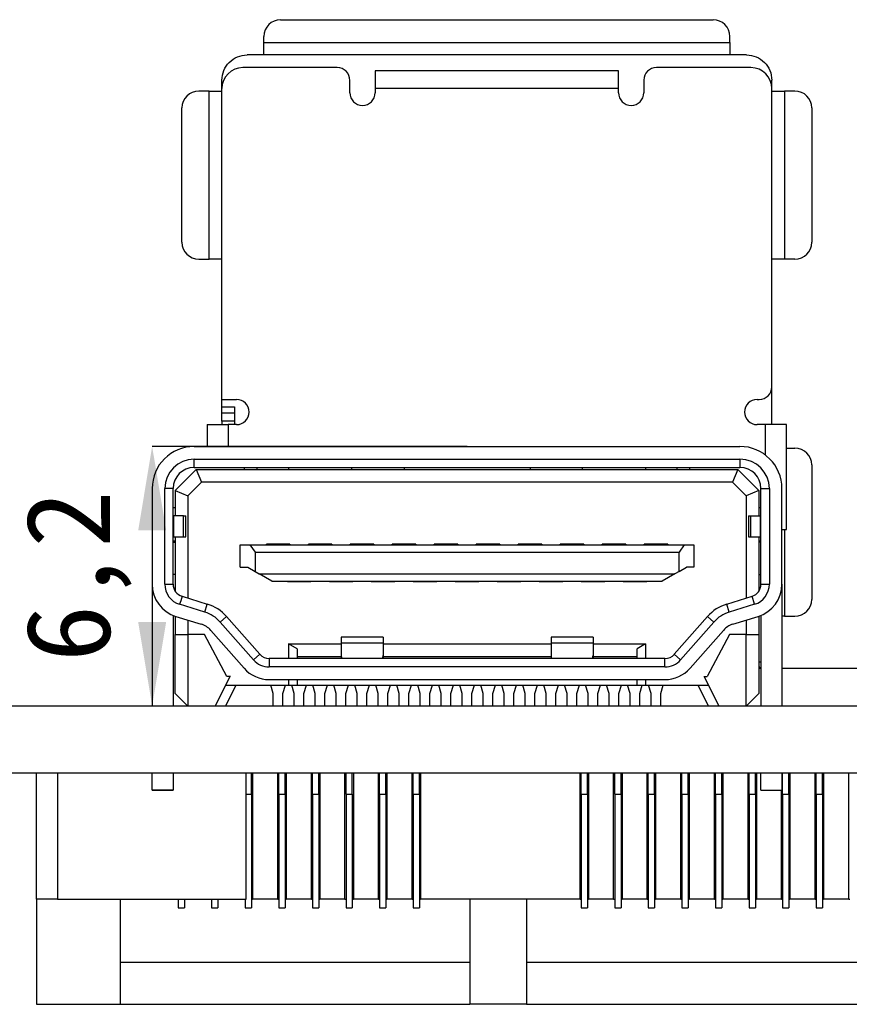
# Model space of a CAD drawing. Header units: millimetres. Extents: x 1628 to 1852, y 2209 to 2446.
# Tile 33 of 34: x 1768 to 1787, y 2380 to 2404. Entities that reach past the tile are written whole.
import ezdxf

# ---------------------------------------------------------------- set-up
doc = ezdxf.new("R2010")
doc.units = ezdxf.units.MM
doc.styles.add('黑体高度2mm', font='simhei.ttf', dxfattribs={"height": 2})
doc.dimstyles.new('红色高度2mm', dxfattribs={"dimtxt": 2, "dimasz": 2, "dimexe": 0, "dimexo": 0, "dimtad": 1, "dimdec": 1, "dimtxsty": '黑体高度2mm', "dimcen": 2.5, "dimclrd": 1, "dimclre": 1, "dimclrt": 1, "dimadec": 0, "dimazin": 0, "dimtfac": 1, "dimtdec": 1, "dimtmove": 0, "dimatfit": 3, "dimfxl": 1, "dimarcsym": 0})

# ---------------------------------------------------------------- blocks, each defined once
blk = doc.blocks.new('*D52')
at = {"color": 1, "lineweight": -2, "transparency": 16777216}
for p, q in [((1778.217, 2393.459), (1770.717, 2393.459)), ((1770.717, 2391.459), (1770.717, 2389.279)), ((1778.217, 2387.279), (1770.717, 2387.279))]:
    blk.add_line(p, q, dxfattribs=at)
at = {"color": 1, "transparency": 16777216}
for points in [[(1770.384, 2391.459), (1771.051, 2391.459), (1770.717, 2393.459)], [(1770.384, 2389.279), (1771.051, 2389.279), (1770.717, 2387.279)]]:
    blk.add_solid(points, dxfattribs=at)
at = {"layer": 'Defpoints', "color": 0, "transparency": 16777216}
for p in [(1778.217, 2393.459), (1770.717, 2387.279), (1778.217, 2387.279)]:
    blk.add_point(p, dxfattribs=at)
at = {"color": 1, "transparency": 16777216, "insert": (1768.969, 2390.369), "char_height": 2, "attachment_point": 5, "rotation": 90, "style": '黑体高度2mm'}
blk.add_mtext('6,2', dxfattribs=at)

msp = doc.modelspace()

# ---------------------------------------------------------------- linework, layer by layer
at = {"color": 7, "linetype": 'Continuous', "lineweight": 25}
for p, q in [((1773.777, 2403.619), (1784.077, 2403.619)), ((1773.377, 2403.079), (1773.377, 2403.219)), ((1773.377, 2403.079), (1784.477, 2403.079)), ((1784.477, 2403.079), (1784.477, 2403.219)), ((1784.877, 2402.779), (1772.977, 2402.779)), ((1775.122, 2402.479), (1772.877, 2402.479)), ((1781.827, 2402.403), (1776.027, 2402.403)), ((1784.977, 2402.479), (1782.727, 2402.479)), ((1772.377, 2401.979), (1772.377, 2402.179)), ((1775.427, 2401.879), (1775.427, 2402.174)), ((1782.427, 2402.179), (1782.427, 2401.879)), ((1785.477, 2401.979), (1785.477, 2402.179)), ((1772.077, 2401.919), (1771.827, 2401.919)), ((1772.077, 2397.919), (1772.077, 2401.919)), ((1772.077, 2401.919), (1772.377, 2401.919)), ((1772.377, 2394.579), (1772.377, 2401.979)), ((1781.827, 2401.979), (1776.027, 2401.979)), ((1776.027, 2401.979), (1776.027, 2401.879)), ((1781.827, 2401.879), (1781.827, 2401.979)), ((1785.477, 2394.879), (1785.477, 2401.979)), ((1785.777, 2401.919), (1785.777, 2397.919)), ((1786.027, 2401.919), (1785.777, 2401.919)), ((1771.427, 2398.319), (1771.427, 2401.519)), ((1786.427, 2401.519), (1786.427, 2398.319)), ((1771.827, 2397.919), (1772.077, 2397.919)), ((1772.377, 2397.919), (1772.077, 2397.919)), ((1786.027, 2397.919), (1785.777, 2397.919)), ((1785.477, 2393.979), (1785.477, 2394.879)), ((1772.377, 2394.579), (1772.727, 2394.579)), ((1772.377, 2394.405), (1772.377, 2394.579)), ((1772.377, 2394.405), (1772.677, 2394.405)), ((1772.377, 2394.257), (1772.377, 2394.405)), ((1772.677, 2394.405), (1772.677, 2393.979)), ((1785.127, 2394.579), (1785.177, 2394.579)), ((1772.377, 2394.257), (1772.677, 2394.257)), ((1772.377, 2394.059), (1772.377, 2394.257)), ((1772.027, 2393.979), (1772.027, 2393.459)), ((1772.027, 2393.979), (1772.527, 2393.979)), ((1772.677, 2394.059), (1772.377, 2394.059)), ((1772.377, 2394.059), (1772.377, 2393.979)), ((1772.727, 2393.979), (1772.527, 2393.979)), ((1785.327, 2393.979), (1785.127, 2393.979)), ((1785.827, 2391.479), (1785.827, 2393.979)), ((1771.717, 2393.459), (1784.717, 2393.459)), ((1785.827, 2393.419), (1786.027, 2393.419)), ((1771.717, 2393.159), (1784.717, 2393.159)), ((1786.427, 2393.019), (1786.427, 2389.819)), ((1771.767, 2392.909), (1771.267, 2392.409)), ((1771.717, 2392.959), (1784.717, 2392.959)), ((1771.767, 2392.909), (1771.892, 2392.609)), ((1771.767, 2392.909), (1772.281, 2392.909)), ((1772.281, 2392.909), (1773.423, 2392.909)), ((1772.917, 2392.909), (1772.917, 2392.959)), ((1773.217, 2392.909), (1773.217, 2392.959)), ((1773.423, 2392.909), (1783.012, 2392.909)), ((1773.967, 2392.959), (1773.967, 2392.909)), ((1775.467, 2392.959), (1775.467, 2392.909)), ((1776.717, 2392.959), (1776.717, 2392.909)), ((1779.717, 2392.959), (1779.717, 2392.909)), ((1780.967, 2392.909), (1780.967, 2392.959)), ((1782.467, 2392.959), (1782.467, 2392.909)), ((1783.012, 2392.909), (1784.154, 2392.909)), ((1783.217, 2392.959), (1783.217, 2392.909)), ((1783.517, 2392.959), (1783.517, 2392.909)), ((1784.154, 2392.909), (1784.667, 2392.909)), ((1784.667, 2392.909), (1784.543, 2392.609)), ((1784.667, 2392.909), (1785.167, 2392.409)), ((1771.892, 2392.609), (1771.567, 2392.285)), ((1784.543, 2392.609), (1771.892, 2392.609)), ((1784.867, 2392.285), (1784.543, 2392.609)), ((1770.717, 2392.459), (1770.717, 2390.179)), ((1771.217, 2392.459), (1771.017, 2392.459)), ((1771.017, 2390.179), (1771.017, 2392.459)), ((1771.267, 2392.409), (1771.567, 2392.285)), ((1771.267, 2392.409), (1771.267, 2391.809)), ((1785.167, 2392.409), (1784.867, 2392.285)), ((1785.167, 2392.409), (1785.167, 2391.809)), ((1785.417, 2392.459), (1785.417, 2390.179)), ((1785.717, 2390.179), (1785.717, 2392.459)), ((1771.567, 2392.285), (1771.567, 2389.85)), ((1784.867, 2392.285), (1784.867, 2389.85)), ((1771.217, 2392.009), (1771.267, 2392.009)), ((1785.167, 2392.009), (1785.217, 2392.009)), ((1771.227, 2391.809), (1771.227, 2391.309)), ((1771.461, 2391.809), (1771.227, 2391.809)), ((1771.461, 2391.309), (1771.461, 2391.809)), ((1771.461, 2391.809), (1771.517, 2391.809)), ((1771.517, 2391.309), (1771.517, 2391.809)), ((1784.917, 2391.809), (1784.917, 2391.309)), ((1784.974, 2391.309), (1784.974, 2391.809)), ((1784.974, 2391.809), (1785.208, 2391.809)), ((1785.208, 2391.309), (1785.208, 2391.809)), ((1771.217, 2391.209), (1771.267, 2391.209)), ((1771.217, 2391.179), (1771.267, 2391.179)), ((1771.227, 2391.309), (1771.461, 2391.309)), ((1771.267, 2391.309), (1771.267, 2390.013)), ((1773.437, 2391.114), (1773.437, 2391.134)), ((1773.997, 2391.134), (1773.437, 2391.134)), ((1773.997, 2391.134), (1773.997, 2391.114)), ((1774.997, 2391.134), (1774.437, 2391.134)), ((1774.437, 2391.114), (1774.437, 2391.134)), ((1774.997, 2391.134), (1774.997, 2391.114)), ((1775.437, 2391.114), (1775.437, 2391.134)), ((1775.997, 2391.134), (1775.437, 2391.134)), ((1775.997, 2391.134), (1775.997, 2391.114)), ((1776.997, 2391.134), (1776.437, 2391.134)), ((1776.437, 2391.114), (1776.437, 2391.134)), ((1776.997, 2391.134), (1776.997, 2391.114)), ((1777.437, 2391.114), (1777.437, 2391.134)), ((1777.997, 2391.134), (1777.437, 2391.134)), ((1777.997, 2391.134), (1777.997, 2391.114)), ((1778.997, 2391.134), (1778.437, 2391.134)), ((1778.437, 2391.114), (1778.437, 2391.134)), ((1778.997, 2391.134), (1778.997, 2391.114)), ((1779.997, 2391.134), (1779.437, 2391.134)), ((1779.437, 2391.114), (1779.437, 2391.134)), ((1779.997, 2391.134), (1779.997, 2391.114)), ((1780.437, 2391.114), (1780.437, 2391.134)), ((1780.997, 2391.134), (1780.437, 2391.134)), ((1780.997, 2391.134), (1780.997, 2391.114)), ((1781.997, 2391.134), (1781.437, 2391.134)), ((1781.437, 2391.114), (1781.437, 2391.134)), ((1781.997, 2391.134), (1781.997, 2391.114)), ((1782.437, 2391.114), (1782.437, 2391.134)), ((1782.997, 2391.134), (1782.437, 2391.134)), ((1782.997, 2391.134), (1782.997, 2391.114)), ((1784.917, 2391.309), (1784.974, 2391.309)), ((1784.974, 2391.309), (1785.208, 2391.309)), ((1785.167, 2391.309), (1785.167, 2390.013)), ((1785.167, 2391.209), (1785.217, 2391.209)), ((1785.217, 2391.179), (1785.167, 2391.179)), ((1772.817, 2390.584), (1772.817, 2391.114)), ((1772.817, 2391.114), (1773.046, 2391.114)), ((1773.046, 2391.114), (1773.167, 2390.94)), ((1773.046, 2391.114), (1783.389, 2391.114)), ((1773.167, 2390.94), (1773.167, 2390.484)), ((1773.167, 2390.94), (1783.267, 2390.94)), ((1783.389, 2391.114), (1783.267, 2390.94)), ((1783.267, 2390.484), (1783.267, 2390.94)), ((1783.389, 2391.114), (1783.617, 2391.114)), ((1783.617, 2391.114), (1783.617, 2390.584)), ((1772.817, 2390.584), (1772.993, 2390.584)), ((1772.993, 2390.584), (1773.167, 2390.484)), ((1773.167, 2390.484), (1773.265, 2390.428)), ((1773.265, 2390.428), (1783.17, 2390.428)), ((1773.57, 2390.254), (1773.265, 2390.428)), ((1783.17, 2390.428), (1782.865, 2390.254)), ((1783.267, 2390.484), (1783.17, 2390.428)), ((1783.267, 2390.484), (1783.442, 2390.584)), ((1783.617, 2390.584), (1783.442, 2390.584)), ((1770.717, 2390.179), (1770.717, 2387.279)), ((1771.017, 2390.179), (1771.217, 2390.179)), ((1771.267, 2390.409), (1771.231, 2390.409)), ((1773.57, 2390.254), (1782.865, 2390.254)), ((1773.937, 2390.254), (1773.937, 2390.234)), ((1774.497, 2390.234), (1773.937, 2390.234)), ((1774.497, 2390.234), (1774.497, 2390.254)), ((1774.937, 2390.254), (1774.937, 2390.234)), ((1775.497, 2390.234), (1774.937, 2390.234)), ((1775.497, 2390.234), (1775.497, 2390.254)), ((1775.937, 2390.254), (1775.937, 2390.234)), ((1776.497, 2390.234), (1775.937, 2390.234)), ((1776.497, 2390.234), (1776.497, 2390.254)), ((1776.937, 2390.254), (1776.937, 2390.234)), ((1777.497, 2390.234), (1776.937, 2390.234)), ((1777.497, 2390.234), (1777.497, 2390.254)), ((1777.937, 2390.254), (1777.937, 2390.234)), ((1778.497, 2390.234), (1777.937, 2390.234)), ((1778.497, 2390.234), (1778.497, 2390.254)), ((1778.937, 2390.254), (1778.937, 2390.234)), ((1779.497, 2390.234), (1778.937, 2390.234)), ((1779.497, 2390.234), (1779.497, 2390.254)), ((1779.937, 2390.254), (1779.937, 2390.234)), ((1780.497, 2390.234), (1779.937, 2390.234)), ((1780.497, 2390.234), (1780.497, 2390.254)), ((1780.937, 2390.254), (1780.937, 2390.234)), ((1781.497, 2390.234), (1780.937, 2390.234)), ((1781.497, 2390.234), (1781.497, 2390.254)), ((1781.937, 2390.254), (1781.937, 2390.234)), ((1782.497, 2390.234), (1781.937, 2390.234)), ((1782.497, 2390.234), (1782.497, 2390.254)), ((1785.167, 2390.409), (1785.204, 2390.409)), ((1785.717, 2390.179), (1785.717, 2387.279)), ((1771.429, 2389.892), (1772.031, 2389.707)), ((1784.403, 2389.707), (1785.006, 2389.892)), ((1785.064, 2389.701), (1785.006, 2389.892)), ((1771.973, 2389.516), (1771.37, 2389.701)), ((1771.973, 2389.516), (1772.031, 2389.707)), ((1784.462, 2389.516), (1784.403, 2389.707)), ((1785.064, 2389.701), (1784.462, 2389.516)), ((1771.217, 2389.437), (1771.217, 2387.279)), ((1771.267, 2389.419), (1771.267, 2388.979)), ((1771.282, 2389.414), (1771.884, 2389.229)), ((1771.567, 2389.327), (1771.567, 2388.979)), ((1772.338, 2389.28), (1772.488, 2389.412)), ((1773.131, 2388.378), (1772.338, 2389.28)), ((1772.488, 2389.412), (1773.281, 2388.511)), ((1783.947, 2389.412), (1783.154, 2388.511)), ((1784.097, 2389.28), (1783.304, 2388.378)), ((1784.097, 2389.28), (1783.947, 2389.412)), ((1784.55, 2389.229), (1785.153, 2389.414)), ((1784.867, 2389.327), (1784.867, 2388.979)), ((1785.167, 2389.419), (1785.167, 2388.979)), ((1785.217, 2389.437), (1785.217, 2387.279)), ((1785.777, 2389.419), (1785.717, 2389.419)), ((1785.777, 2389.419), (1786.027, 2389.419)), ((1772.113, 2389.081), (1772.906, 2388.18)), ((1784.322, 2389.081), (1783.529, 2388.18)), ((1771.267, 2388.979), (1771.567, 2388.979)), ((1771.267, 2387.579), (1771.267, 2388.979)), ((1771.967, 2388.979), (1771.567, 2388.979)), ((1771.567, 2388.979), (1771.567, 2387.279)), ((1772.499, 2387.979), (1771.967, 2388.979)), ((1776.217, 2388.919), (1775.217, 2388.919)), ((1775.217, 2388.919), (1775.217, 2388.776)), ((1776.217, 2388.776), (1775.217, 2388.776)), ((1775.217, 2388.776), (1775.217, 2388.484)), ((1776.217, 2388.919), (1776.217, 2388.776)), ((1776.217, 2388.776), (1776.217, 2388.484)), ((1781.217, 2388.919), (1780.217, 2388.919)), ((1780.217, 2388.919), (1780.217, 2388.776)), ((1781.217, 2388.776), (1780.217, 2388.776)), ((1780.217, 2388.776), (1780.217, 2388.484)), ((1781.217, 2388.919), (1781.217, 2388.776)), ((1781.217, 2388.776), (1781.217, 2388.484)), ((1784.467, 2388.979), (1783.936, 2387.979)), ((1784.867, 2388.979), (1784.467, 2388.979)), ((1784.867, 2387.279), (1784.867, 2388.979)), ((1784.867, 2388.979), (1785.167, 2388.979)), ((1785.167, 2388.979), (1785.167, 2387.579)), ((1773.967, 2388.759), (1775.217, 2388.759)), ((1773.967, 2388.759), (1773.967, 2388.409)), ((1774.167, 2388.639), (1773.967, 2388.759)), ((1774.167, 2388.639), (1774.167, 2388.409)), ((1776.217, 2388.759), (1780.217, 2388.759)), ((1781.217, 2388.759), (1782.467, 2388.759)), ((1782.467, 2388.759), (1782.267, 2388.639)), ((1782.267, 2388.409), (1782.267, 2388.639)), ((1782.467, 2388.759), (1782.467, 2388.409)), ((1773.131, 2388.378), (1773.281, 2388.511)), ((1773.506, 2388.409), (1773.506, 2388.209)), ((1782.929, 2388.409), (1773.506, 2388.409)), ((1774.167, 2388.459), (1775.217, 2388.459)), ((1775.217, 2388.484), (1775.217, 2388.409)), ((1776.217, 2388.484), (1776.217, 2388.409)), ((1776.217, 2388.459), (1780.217, 2388.459)), ((1780.217, 2388.484), (1780.217, 2388.409)), ((1781.217, 2388.484), (1781.217, 2388.409)), ((1781.217, 2388.459), (1782.267, 2388.459)), ((1782.929, 2388.209), (1782.929, 2388.409)), ((1783.154, 2388.511), (1783.304, 2388.378)), ((1785.177, 2388.179), (1785.177, 2388.321)), ((1782.929, 2388.209), (1773.506, 2388.209)), ((1785.167, 2388.179), (1785.217, 2388.179)), ((1785.197, 2388.179), (1785.177, 2388.22)), ((1785.717, 2388.179), (1789.92, 2388.179)), ((1772.221, 2387.279), (1772.573, 2387.983)), ((1772.581, 2387.979), (1772.499, 2387.979)), ((1773.506, 2387.909), (1782.929, 2387.909)), ((1773.967, 2387.909), (1773.967, 2387.779)), ((1774.167, 2387.909), (1774.167, 2387.779)), ((1775.497, 2387.909), (1775.517, 2387.908)), ((1775.517, 2387.908), (1775.917, 2387.908)), ((1775.917, 2387.908), (1775.938, 2387.909)), ((1780.497, 2387.909), (1780.517, 2387.908)), ((1780.517, 2387.908), (1780.917, 2387.908)), ((1780.917, 2387.908), (1780.938, 2387.909)), ((1782.267, 2387.779), (1782.267, 2387.909)), ((1782.467, 2387.909), (1782.467, 2387.779)), ((1783.854, 2387.979), (1783.936, 2387.979)), ((1783.862, 2387.983), (1784.213, 2387.279)), ((1772.467, 2387.279), (1772.717, 2387.779)), ((1772.471, 2387.779), (1773.967, 2387.779)), ((1773.602, 2387.579), (1773.542, 2387.779)), ((1773.832, 2387.579), (1773.892, 2387.779)), ((1773.967, 2387.779), (1774.167, 2387.779)), ((1774.102, 2387.579), (1774.042, 2387.779)), ((1774.167, 2387.779), (1782.267, 2387.779)), ((1774.332, 2387.579), (1774.392, 2387.779)), ((1774.602, 2387.579), (1774.542, 2387.779)), ((1774.832, 2387.579), (1774.892, 2387.779)), ((1775.102, 2387.579), (1775.042, 2387.779)), ((1775.332, 2387.579), (1775.392, 2387.779)), ((1775.602, 2387.579), (1775.542, 2387.779)), ((1775.832, 2387.579), (1775.892, 2387.779)), ((1776.102, 2387.579), (1776.042, 2387.779)), ((1776.332, 2387.579), (1776.392, 2387.779)), ((1776.602, 2387.579), (1776.542, 2387.779)), ((1776.832, 2387.579), (1776.892, 2387.779)), ((1777.102, 2387.579), (1777.042, 2387.779)), ((1777.332, 2387.579), (1777.392, 2387.779)), ((1777.602, 2387.579), (1777.542, 2387.779)), ((1777.832, 2387.579), (1777.892, 2387.779)), ((1778.102, 2387.579), (1778.042, 2387.779)), ((1778.332, 2387.579), (1778.392, 2387.779)), ((1778.602, 2387.579), (1778.542, 2387.779)), ((1778.832, 2387.579), (1778.892, 2387.779)), ((1779.102, 2387.579), (1779.042, 2387.779)), ((1779.332, 2387.579), (1779.392, 2387.779)), ((1779.602, 2387.579), (1779.542, 2387.779)), ((1779.832, 2387.579), (1779.892, 2387.779)), ((1780.102, 2387.579), (1780.042, 2387.779)), ((1780.332, 2387.579), (1780.392, 2387.779)), ((1780.602, 2387.579), (1780.542, 2387.779)), ((1780.832, 2387.579), (1780.892, 2387.779)), ((1781.102, 2387.579), (1781.042, 2387.779)), ((1781.332, 2387.579), (1781.392, 2387.779)), ((1781.602, 2387.579), (1781.542, 2387.779)), ((1781.832, 2387.579), (1781.892, 2387.779)), ((1782.102, 2387.579), (1782.042, 2387.779)), ((1782.267, 2387.779), (1782.467, 2387.779)), ((1782.332, 2387.579), (1782.392, 2387.779)), ((1782.467, 2387.779), (1783.963, 2387.779)), ((1782.602, 2387.579), (1782.542, 2387.779)), ((1782.832, 2387.579), (1782.892, 2387.779)), ((1783.717, 2387.779), (1783.967, 2387.279)), ((1771.567, 2387.279), (1771.267, 2387.579)), ((1773.602, 2387.279), (1773.602, 2387.579)), ((1773.832, 2387.279), (1773.832, 2387.579)), ((1774.102, 2387.279), (1774.102, 2387.579)), ((1774.332, 2387.279), (1774.332, 2387.579)), ((1774.602, 2387.279), (1774.602, 2387.579)), ((1774.832, 2387.279), (1774.832, 2387.579)), ((1775.102, 2387.279), (1775.102, 2387.579)), ((1775.332, 2387.279), (1775.332, 2387.579)), ((1775.602, 2387.279), (1775.602, 2387.579)), ((1775.832, 2387.279), (1775.832, 2387.579)), ((1776.102, 2387.279), (1776.102, 2387.579)), ((1776.332, 2387.279), (1776.332, 2387.579)), ((1776.602, 2387.279), (1776.602, 2387.579)), ((1776.832, 2387.279), (1776.832, 2387.579)), ((1777.102, 2387.279), (1777.102, 2387.579)), ((1777.332, 2387.279), (1777.332, 2387.579)), ((1777.602, 2387.279), (1777.602, 2387.579)), ((1777.832, 2387.279), (1777.832, 2387.579)), ((1778.102, 2387.279), (1778.102, 2387.579)), ((1778.332, 2387.279), (1778.332, 2387.579)), ((1778.602, 2387.279), (1778.602, 2387.579)), ((1778.832, 2387.279), (1778.832, 2387.579)), ((1779.102, 2387.279), (1779.102, 2387.579)), ((1779.332, 2387.279), (1779.332, 2387.579)), ((1779.602, 2387.279), (1779.602, 2387.579)), ((1779.832, 2387.279), (1779.832, 2387.579)), ((1780.102, 2387.279), (1780.102, 2387.579)), ((1780.332, 2387.279), (1780.332, 2387.579)), ((1780.602, 2387.279), (1780.602, 2387.579)), ((1780.832, 2387.279), (1780.832, 2387.579)), ((1781.102, 2387.279), (1781.102, 2387.579)), ((1781.332, 2387.279), (1781.332, 2387.579)), ((1781.602, 2387.279), (1781.602, 2387.579)), ((1781.832, 2387.279), (1781.832, 2387.579)), ((1782.102, 2387.279), (1782.102, 2387.579)), ((1782.332, 2387.279), (1782.332, 2387.579)), ((1782.602, 2387.279), (1782.602, 2387.579)), ((1782.832, 2387.279), (1782.832, 2387.579)), ((1785.167, 2387.579), (1784.867, 2387.279)), ((1789.92, 2387.279), (1765.285, 2387.279)), ((1804.227, 2385.679), (1751.227, 2385.679)), ((1767.959, 2382.679), (1767.959, 2385.679)), ((1768.46, 2385.679), (1768.46, 2382.679)), ((1770.717, 2385.279), (1770.717, 2385.679)), ((1771.217, 2385.679), (1771.217, 2385.279)), ((1772.96, 2382.679), (1772.96, 2385.679)), ((1773.084, 2385.179), (1773.084, 2385.679)), ((1773.109, 2385.679), (1773.109, 2382.679)), ((1773.709, 2382.679), (1773.709, 2385.679)), ((1773.734, 2385.179), (1773.734, 2385.679)), ((1773.884, 2385.179), (1773.884, 2385.679)), ((1773.909, 2385.679), (1773.909, 2382.679)), ((1774.509, 2382.679), (1774.509, 2385.679)), ((1774.534, 2385.179), (1774.534, 2385.679)), ((1774.684, 2385.179), (1774.684, 2385.679)), ((1774.709, 2385.679), (1774.709, 2382.679)), ((1775.309, 2382.679), (1775.309, 2385.679)), ((1775.334, 2385.179), (1775.334, 2385.679)), ((1775.484, 2385.179), (1775.484, 2385.679)), ((1775.509, 2385.679), (1775.509, 2382.679)), ((1776.109, 2382.679), (1776.109, 2385.679)), ((1776.134, 2385.179), (1776.134, 2385.679)), ((1776.284, 2385.179), (1776.284, 2385.679)), ((1776.309, 2385.679), (1776.309, 2382.679)), ((1776.909, 2382.679), (1776.909, 2385.679)), ((1776.934, 2385.179), (1776.934, 2385.679)), ((1777.084, 2385.179), (1777.084, 2385.679)), ((1777.109, 2385.679), (1777.109, 2382.679)), ((1780.909, 2382.679), (1780.909, 2385.679)), ((1780.934, 2385.179), (1780.934, 2385.679)), ((1781.084, 2385.179), (1781.084, 2385.679)), ((1781.109, 2385.679), (1781.109, 2382.679)), ((1781.709, 2382.679), (1781.709, 2385.679)), ((1781.734, 2385.179), (1781.734, 2385.679)), ((1781.884, 2385.179), (1781.884, 2385.679)), ((1781.909, 2385.679), (1781.909, 2382.679)), ((1782.509, 2382.679), (1782.509, 2385.679)), ((1782.534, 2385.179), (1782.534, 2385.679)), ((1782.684, 2385.179), (1782.684, 2385.679)), ((1782.709, 2385.679), (1782.709, 2382.679)), ((1783.309, 2382.679), (1783.309, 2385.679)), ((1783.334, 2385.179), (1783.334, 2385.679)), ((1783.484, 2385.179), (1783.484, 2385.679)), ((1783.509, 2385.679), (1783.509, 2382.679)), ((1784.109, 2382.679), (1784.109, 2385.679)), ((1784.134, 2385.179), (1784.134, 2385.679)), ((1784.284, 2385.179), (1784.284, 2385.679)), ((1784.309, 2385.679), (1784.309, 2382.679)), ((1784.909, 2382.679), (1784.909, 2385.679)), ((1784.934, 2385.179), (1784.934, 2385.679)), ((1785.084, 2385.179), (1785.084, 2385.679)), ((1785.109, 2385.679), (1785.109, 2382.679)), ((1785.217, 2385.279), (1785.217, 2385.679)), ((1785.717, 2385.679), (1785.717, 2385.279)), ((1785.734, 2385.179), (1785.734, 2385.679)), ((1785.884, 2385.179), (1785.884, 2385.679)), ((1785.909, 2385.679), (1785.909, 2382.679)), ((1786.509, 2382.679), (1786.509, 2385.679)), ((1786.534, 2385.179), (1786.534, 2385.679)), ((1786.684, 2385.179), (1786.684, 2385.679)), ((1786.709, 2385.679), (1786.709, 2382.679)), ((1787.309, 2382.679), (1787.309, 2385.679)), ((1770.717, 2385.279), (1771.217, 2385.279)), ((1771.217, 2385.279), (1770.717, 2385.279)), ((1785.217, 2385.279), (1785.717, 2385.279)), ((1785.217, 2385.279), (1785.717, 2385.279)), ((1785.709, 2382.679), (1785.709, 2385.279)), ((1772.96, 2385.179), (1773.084, 2385.179)), ((1773.084, 2385.179), (1773.084, 2382.479)), ((1773.734, 2385.179), (1773.884, 2385.179)), ((1773.734, 2385.179), (1773.734, 2382.479)), ((1773.884, 2385.179), (1773.884, 2382.479)), ((1774.534, 2385.179), (1774.684, 2385.179)), ((1774.534, 2385.179), (1774.534, 2382.479)), ((1774.684, 2385.179), (1774.684, 2382.479)), ((1775.334, 2385.179), (1775.484, 2385.179)), ((1775.334, 2385.179), (1775.334, 2382.479)), ((1775.484, 2385.179), (1775.484, 2382.479)), ((1776.134, 2385.179), (1776.284, 2385.179)), ((1776.134, 2385.179), (1776.134, 2382.479)), ((1776.284, 2385.179), (1776.284, 2382.479)), ((1776.934, 2385.179), (1777.084, 2385.179)), ((1776.934, 2385.179), (1776.934, 2382.479)), ((1777.084, 2385.179), (1777.084, 2382.479)), ((1780.934, 2385.179), (1781.084, 2385.179)), ((1780.934, 2385.179), (1780.934, 2382.479)), ((1781.084, 2385.179), (1781.084, 2382.479)), ((1781.734, 2385.179), (1781.884, 2385.179)), ((1781.734, 2385.179), (1781.734, 2382.479)), ((1781.884, 2385.179), (1781.884, 2382.479)), ((1782.534, 2385.179), (1782.684, 2385.179)), ((1782.534, 2385.179), (1782.534, 2382.479)), ((1782.684, 2385.179), (1782.684, 2382.479)), ((1783.334, 2385.179), (1783.484, 2385.179)), ((1783.334, 2385.179), (1783.334, 2382.479)), ((1783.484, 2385.179), (1783.484, 2382.479)), ((1784.134, 2385.179), (1784.284, 2385.179)), ((1784.134, 2385.179), (1784.134, 2382.479)), ((1784.284, 2385.179), (1784.284, 2382.479)), ((1784.934, 2385.179), (1785.084, 2385.179)), ((1784.934, 2385.179), (1784.934, 2382.479)), ((1785.084, 2385.179), (1785.084, 2382.479)), ((1785.734, 2385.179), (1785.884, 2385.179)), ((1785.734, 2385.179), (1785.734, 2382.479)), ((1785.884, 2385.179), (1785.884, 2382.479)), ((1786.534, 2385.179), (1786.684, 2385.179)), ((1786.534, 2385.179), (1786.534, 2382.479)), ((1786.684, 2385.179), (1786.684, 2382.479)), ((1768.46, 2382.679), (1767.959, 2382.679)), ((1767.959, 2382.679), (1767.959, 2380.179)), ((1768.46, 2382.679), (1768.643, 2382.679)), ((1768.643, 2382.679), (1772.96, 2382.679)), ((1769.959, 2380.179), (1769.959, 2382.679)), ((1771.334, 2382.679), (1771.334, 2382.479)), ((1771.484, 2382.679), (1771.484, 2382.479)), ((1772.134, 2382.679), (1772.134, 2382.479)), ((1772.284, 2382.679), (1772.284, 2382.479)), ((1772.934, 2382.679), (1772.934, 2382.479)), ((1773.084, 2382.679), (1773.109, 2382.679)), ((1773.709, 2382.679), (1773.109, 2382.679)), ((1773.709, 2382.679), (1773.734, 2382.679)), ((1773.884, 2382.679), (1773.909, 2382.679)), ((1774.509, 2382.679), (1773.909, 2382.679)), ((1774.509, 2382.679), (1774.534, 2382.679)), ((1774.684, 2382.679), (1774.709, 2382.679)), ((1775.309, 2382.679), (1774.709, 2382.679)), ((1775.309, 2382.679), (1775.334, 2382.679)), ((1775.484, 2382.679), (1775.509, 2382.679)), ((1776.109, 2382.679), (1775.509, 2382.679)), ((1776.109, 2382.679), (1776.134, 2382.679)), ((1776.284, 2382.679), (1776.309, 2382.679)), ((1776.909, 2382.679), (1776.309, 2382.679)), ((1776.909, 2382.679), (1776.934, 2382.679)), ((1777.084, 2382.679), (1777.109, 2382.679)), ((1780.909, 2382.679), (1777.109, 2382.679)), ((1778.284, 2382.679), (1778.284, 2380.179)), ((1779.634, 2382.679), (1779.634, 2380.179)), ((1780.909, 2382.679), (1780.934, 2382.679)), ((1781.084, 2382.679), (1781.109, 2382.679)), ((1781.709, 2382.679), (1781.109, 2382.679)), ((1781.709, 2382.679), (1781.734, 2382.679)), ((1781.884, 2382.679), (1781.909, 2382.679)), ((1782.509, 2382.679), (1781.909, 2382.679)), ((1782.509, 2382.679), (1782.534, 2382.679)), ((1782.684, 2382.679), (1782.709, 2382.679)), ((1783.309, 2382.679), (1782.709, 2382.679)), ((1783.309, 2382.679), (1783.334, 2382.679)), ((1783.484, 2382.679), (1783.509, 2382.679)), ((1784.109, 2382.679), (1783.509, 2382.679)), ((1784.109, 2382.679), (1784.134, 2382.679)), ((1784.284, 2382.679), (1784.309, 2382.679)), ((1784.909, 2382.679), (1784.309, 2382.679)), ((1784.909, 2382.679), (1784.934, 2382.679)), ((1785.084, 2382.679), (1785.109, 2382.679)), ((1785.709, 2382.679), (1785.109, 2382.679)), ((1785.709, 2382.679), (1785.734, 2382.679)), ((1785.884, 2382.679), (1785.909, 2382.679)), ((1786.509, 2382.679), (1785.909, 2382.679)), ((1786.509, 2382.679), (1786.534, 2382.679)), ((1786.684, 2382.679), (1786.709, 2382.679)), ((1787.309, 2382.679), (1786.709, 2382.679)), ((1787.309, 2382.679), (1787.334, 2382.679)), ((1771.334, 2382.479), (1771.484, 2382.479)), ((1772.134, 2382.479), (1772.284, 2382.479)), ((1772.934, 2382.479), (1773.084, 2382.479)), ((1773.734, 2382.479), (1773.884, 2382.479)), ((1774.534, 2382.479), (1774.684, 2382.479)), ((1775.334, 2382.479), (1775.484, 2382.479)), ((1776.134, 2382.479), (1776.284, 2382.479)), ((1776.934, 2382.479), (1777.084, 2382.479)), ((1780.934, 2382.479), (1781.084, 2382.479)), ((1781.734, 2382.479), (1781.884, 2382.479)), ((1782.534, 2382.479), (1782.684, 2382.479)), ((1783.334, 2382.479), (1783.484, 2382.479)), ((1784.134, 2382.479), (1784.284, 2382.479)), ((1784.934, 2382.479), (1785.084, 2382.479)), ((1785.734, 2382.479), (1785.884, 2382.479)), ((1786.534, 2382.479), (1786.684, 2382.479)), ((1769.959, 2381.179), (1778.284, 2381.179)), ((1779.634, 2381.179), (1795.959, 2381.179)), ((1767.959, 2380.179), (1769.959, 2380.179)), ((1769.959, 2380.179), (1778.284, 2380.179)), ((1779.634, 2380.179), (1778.284, 2380.179)), ((1779.634, 2380.179), (1795.959, 2380.179))]:
    msp.add_line(p, q, dxfattribs=at)
at = {"color": 8, "linetype": 'Continuous', "lineweight": 25}
for p, q in [((1772.527, 2393.979), (1772.527, 2393.459)), ((1785.327, 2393.252), (1785.327, 2393.979)), ((1785.777, 2391.479), (1785.777, 2389.419)), ((1775.517, 2387.908), (1775.517, 2387.909)), ((1775.917, 2387.909), (1775.917, 2387.908)), ((1780.517, 2387.908), (1780.517, 2387.909)), ((1780.917, 2387.909), (1780.917, 2387.908))]:
    msp.add_line(p, q, dxfattribs=at)
at = {"color": 7, "linetype": 'Continuous', "lineweight": 25, "flags": 128}
for points in [[(1771.717, 2392.959), (1771.717, 2393.071), (1771.717, 2393.159)], [(1784.717, 2393.159), (1784.717, 2393.047), (1784.717, 2392.959)], [(1771.217, 2390.179), (1771.217, 2391.456), (1771.217, 2392.459)], [(1785.217, 2392.459), (1785.329, 2392.459), (1785.417, 2392.459)], [(1785.217, 2390.179), (1785.217, 2391.456), (1785.217, 2392.459)], [(1784.917, 2391.809), (1784.923, 2391.809), (1784.942, 2391.809), (1784.974, 2391.809)], [(1771.461, 2391.309), (1771.493, 2391.309), (1771.511, 2391.309), (1771.517, 2391.309)], [(1785.217, 2390.179), (1785.329, 2390.179), (1785.417, 2390.179)], [(1771.429, 2389.892), (1771.396, 2389.785), (1771.37, 2389.701)], [(1785.167, 2388.317), (1785.169, 2388.317), (1785.217, 2388.34)]]:
    msp.add_lwpolyline(points, dxfattribs=at)
at = {"color": 7, "linetype": 'Continuous', "lineweight": 25}
for centre, radius, start, end in [((1773.777, 2403.219), 0.4, 90, 180), ((1784.077, 2403.219), 0.4, 0, 90), ((1772.877, 2401.979), 0.5, 90, 180), ((1775.122, 2402.174), 0.305, 0, 90), ((1782.727, 2402.179), 0.3, 90, 180), ((1784.977, 2401.979), 0.5, 0, 90), ((1771.827, 2401.519), 0.4, 90, 180), ((1786.027, 2401.519), 0.4, 0, 90), ((1775.727, 2401.879), 0.3, 180, 0), ((1782.127, 2401.879), 0.3, 180, 0), ((1771.827, 2398.319), 0.4, 180, 270), ((1786.027, 2398.319), 0.4, 270, 0), ((1785.177, 2394.879), 0.3, 270, 0), ((1772.727, 2394.279), 0.3, 270, 90), ((1785.127, 2394.279), 0.3, 90, 270), ((1771.717, 2392.459), 1, 90, 180), ((1784.717, 2392.459), 1, 360, 90), ((1786.027, 2393.019), 0.4, 0, 90), ((1771.717, 2392.459), 0.7, 90.0022, 179.9963), ((1784.717, 2392.459), 0.7, 0.0034, 89.9988), ((1771.717, 2392.459), 0.5, 90.0003, 179.9985), ((1784.717, 2392.459), 0.5, 0.0002, 89.9999), ((1771.517, 2390.179), 0.8, 180, 252.9), ((1771.517, 2390.179), 0.5, 179.9951, 252.906), ((1771.517, 2390.179), 0.3, 179.9991, 252.8996), ((1784.917, 2390.179), 0.3, 287.0997, 0.0032), ((1784.917, 2390.179), 0.5, 287.0964, 0.0064), ((1784.917, 2390.179), 0.8, 287.1, 0), ((1786.027, 2389.819), 0.4, 270, 0), ((1771.737, 2388.751), 0.8, 41.3356, 72.9085), ((1771.737, 2388.751), 1, 41.35, 72.901), ((1784.697, 2388.751), 1, 107.1, 138.651), ((1784.697, 2388.751), 0.8, 107.0856, 138.6585), ((1771.737, 2388.751), 0.5, 41.35, 72.9), ((1784.697, 2388.751), 0.5, 107.1, 138.65), ((1773.506, 2388.709), 0.5, 221.3814, 269.9239), ((1773.506, 2388.709), 0.3, 221.3524, 269.9924), ((1775.359, 2388.486), 0.142, 181.0922, 213.0701), ((1776.076, 2388.486), 0.142, 326.9299, 358.9078), ((1780.359, 2388.486), 0.142, 181.0922, 213.0701), ((1781.076, 2388.486), 0.142, 326.9299, 358.9078), ((1782.929, 2388.709), 0.3, 270, 318.6499), ((1782.929, 2388.709), 0.5, 270.0415, 318.5976), ((1773.506, 2388.709), 0.8, 221.35, 270), ((1782.929, 2388.709), 0.8, 270, 318.65)]:
    msp.add_arc(centre, radius, start, end, dxfattribs=at)
for points in [[(1773.377, 2402.779), (1773.377, 2402.783), (1773.377, 2402.792), (1773.377, 2402.862), (1773.377, 2402.961), (1773.377, 2403.04), (1773.377, 2403.079)], [(1784.477, 2403.079), (1784.477, 2403.04), (1784.477, 2402.961), (1784.477, 2402.862), (1784.477, 2402.792), (1784.477, 2402.783), (1784.477, 2402.779)], [(1772.377, 2402.179), (1772.386, 2402.258), (1772.404, 2402.415), (1772.543, 2402.613), (1772.741, 2402.752), (1772.899, 2402.77), (1772.977, 2402.779)], [(1784.877, 2402.779), (1784.956, 2402.77), (1785.113, 2402.752), (1785.311, 2402.613), (1785.45, 2402.415), (1785.468, 2402.258), (1785.477, 2402.179)], [(1776.027, 2402.403), (1776.027, 2402.384), (1776.027, 2402.345), (1776.027, 2402.242), (1776.027, 2402.118), (1776.027, 2402.025), (1776.027, 2401.979)], [(1781.827, 2401.979), (1781.827, 2402.025), (1781.827, 2402.118), (1781.827, 2402.242), (1781.827, 2402.345), (1781.827, 2402.384), (1781.827, 2402.403)], [(1785.477, 2401.919), (1785.482, 2401.919), (1785.491, 2401.919), (1785.56, 2401.919), (1785.659, 2401.919), (1785.738, 2401.919), (1785.777, 2401.919)], [(1785.777, 2397.919), (1785.738, 2397.919), (1785.659, 2397.919), (1785.56, 2397.919), (1785.491, 2397.919), (1785.482, 2397.919), (1785.477, 2397.919)], [(1785.827, 2393.979), (1785.82, 2393.979), (1785.805, 2393.979), (1785.689, 2393.979), (1785.524, 2393.979), (1785.393, 2393.979), (1785.327, 2393.979)]]:
    msp.add_open_spline(points, degree=3, dxfattribs=at)
for points, knots in [([(1771.217, 2391.81), (1771.218, 2391.81), (1771.219, 2391.809), (1771.224, 2391.809), (1771.227, 2391.809)], [0, 0, 0, 0, 0.5597701, 1, 1, 1, 1]), ([(1785.217, 2391.81), (1785.217, 2391.81), (1785.216, 2391.809), (1785.21, 2391.809), (1785.208, 2391.809)], [0, 0, 0, 0, 0.559769, 1, 1, 1, 1]), ([(1785.717, 2391.479), (1785.744, 2391.479), (1785.812, 2391.479), (1785.822, 2391.479), (1785.827, 2391.479)], [0, 0, 0, 0, 0.3982852, 1, 1, 1, 1]), ([(1771.227, 2391.309), (1771.224, 2391.309), (1771.218, 2391.309), (1771.218, 2391.308), (1771.217, 2391.308)], [0, 0, 0, 0, 0.55977, 1, 1, 1, 1]), ([(1785.217, 2391.308), (1785.217, 2391.308), (1785.216, 2391.309), (1785.21, 2391.309), (1785.208, 2391.309)], [0, 0, 0, 0, 0.55977, 1, 1, 1, 1])]:
    msp.add_open_spline(points, degree=3, knots=knots, dxfattribs=at)

# ---------------------------------------------------------------- dimensions: what is measured, and where the dimension line sits
at = {"color": 3}
dim = msp.add_linear_dim(base=(1770.717, 2387.279), p1=(1778.217, 2393.459), p2=(1778.217, 2387.279), angle=90, dimstyle='红色高度2mm', dxfattribs=at)
dim.commit()
dim.dimension.update_dxf_attribs({"geometry": '*D52', "text_midpoint": (1768.969, 2390.369)})

doc.saveas('drawing.dxf')
